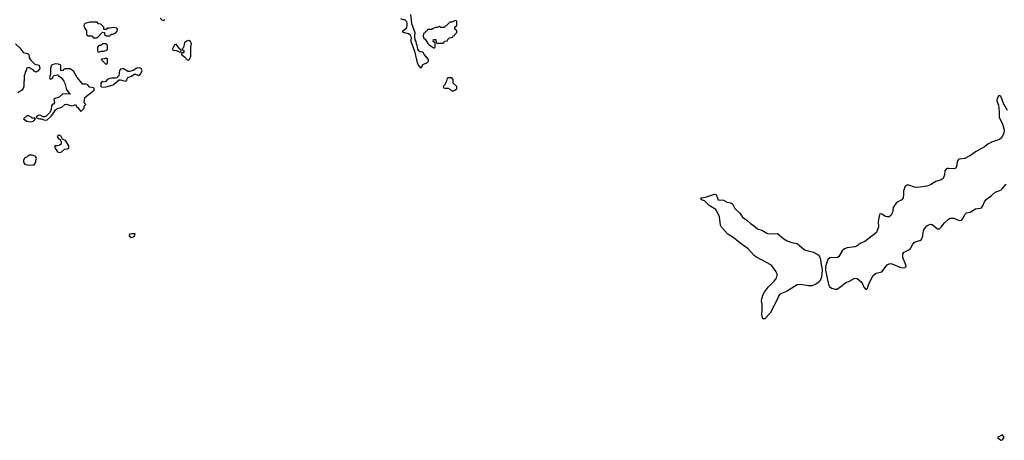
# Model space of a CAD drawing. Header units: inches. Extents: x 2473073 to 2657680, y 705365 to 849016.
# Tile 57 of 151: x 2496590 to 2507530, y 788878 to 793554. Entities that reach past the tile are written whole.
import ezdxf

# ---------------------------------------------------------------- set-up
doc = ezdxf.new("R2010")
doc.units = ezdxf.units.IN
doc.header["$MEASUREMENT"] = 0
for name, color, linetype in [('C4799', 7, 'Continuous'), ('C5708', 7, 'Continuous'), ('C5709', 7, 'Continuous')]:
    doc.layers.add(name, color=color, linetype=linetype)

msp = doc.modelspace()

# ---------------------------------------------------------------- linework, layer by layer
at = {"layer": 'C4799', "color": 5, "elevation": 80}
for points in [[(2497370, 793528), (2497314, 793510), (2497302, 793490), (2497305, 793470), (2497334, 793430), (2497334, 793390), (2497350, 793374), (2497390, 793374), (2497410, 793354), (2497450, 793354), (2497510, 793414), (2497533, 793413), (2497534, 793390), (2497550, 793374), (2497590, 793374), (2497610, 793394), (2497630, 793394), (2497655, 793405), (2497674, 793426), (2497678, 793450), (2497670, 793458), (2497630, 793468), (2497590, 793458), (2497562, 793458), (2497550, 793446), (2497530, 793446), (2497526, 793450), (2497526, 793470), (2497506, 793490), (2497490, 793506), (2497467, 793507), (2497450, 793526)], [(2497550, 793286), (2497510, 793286), (2497490, 793266), (2497470, 793266), (2497454, 793250), (2497454, 793210), (2497458, 793198), (2497470, 793194), (2497496, 793204), (2497530, 793205), (2497562, 793218), (2497566, 793230), (2497566, 793270)], [(2498470, 793321), (2498443, 793317), (2498423, 793297), (2498410, 793246), (2498394, 793230), (2498398, 793218), (2498414, 793210), (2498414, 793190), (2498410, 793186), (2498390, 793186), (2498384, 793176), (2498390, 793162), (2498420, 793140), (2498450, 793106), (2498470, 793105), (2498481, 793119), (2498493, 793150), (2498493, 793250), (2498499, 793290), (2498489, 793310)], [(2498330, 793282), (2498310, 793275), (2498287, 793230), (2498290, 793214), (2498331, 793211), (2498370, 793194), (2498382, 793198), (2498386, 793210), (2498382, 793222), (2498368, 793228)], [(2497550, 793126), (2497530, 793118), (2497504, 793116), (2497494, 793110), (2497550, 793054), (2497566, 793070), (2497566, 793110), (2497562, 793122)], [(2496983, 793063), (2496945, 793050), (2496931, 793010), (2496932, 792948), (2496922, 792910), (2496930, 792894), (2496950, 792902), (2496968, 792932), (2497010, 792942), (2497018, 792938), (2497022, 792930), (2497050, 792911), (2497081, 792870), (2497091, 792850), (2497110, 792774), (2497134, 792750), (2497138, 792738), (2497151, 792730), (2497150, 792726), (2497070, 792729), (2497030, 792694), (2496981, 792679), (2496971, 792670), (2496976, 792630), (2496970, 792618), (2496950, 792608), (2496943, 792597), (2496939, 792550), (2496921, 792519), (2496881, 792479), (2496870, 792474), (2496850, 792475), (2496826, 792490), (2496810, 792494), (2496794, 792490), (2496774, 792470), (2496782, 792462), (2496810, 792452), (2496832, 792452), (2496860, 792440), (2496890, 792438), (2496940, 792480), (2496958, 792502), (2496987, 792553), (2497010, 792566), (2497060, 792580), (2497090, 792610), (2497105, 792615), (2497170, 792598), (2497196, 792604), (2497210, 792612), (2497225, 792585), (2497237, 792577), (2497250, 792554), (2497270, 792534), (2497306, 792570), (2497307, 792593), (2497326, 792610), (2497306, 792630), (2497314, 792690), (2497417, 792770), (2497419, 792790), (2497410, 792796), (2497365, 792805), (2497346, 792830), (2497330, 792838), (2497290, 792838), (2497229, 792910), (2497190, 792978), (2497150, 793008), (2497093, 793007), (2497078, 793002), (2497070, 792988), (2497050, 792986), (2497046, 792990), (2497046, 793050), (2497020, 793060)], [(2497902, 793018), (2497890, 793015), (2497851, 792989), (2497810, 792979), (2497790, 792979), (2497746, 793006), (2497730, 793009), (2497710, 793004), (2497699, 792990), (2497691, 792929), (2497671, 792909), (2497656, 792904), (2497610, 792905), (2497590, 792901), (2497562, 792890), (2497551, 792869), (2497530, 792859), (2497510, 792868), (2497500, 792860), (2497491, 792849), (2497492, 792810), (2497510, 792804), (2497550, 792808), (2497630, 792831), (2497695, 792885), (2497710, 792886), (2497770, 792872), (2497779, 792881), (2497779, 792890), (2497790, 792911), (2497834, 792926), (2497870, 792952), (2497910, 792932), (2497930, 792945), (2497945, 792970), (2497949, 792990), (2497945, 793005), (2497930, 793016)], [(2496690, 792484), (2496670, 792484), (2496632, 792450), (2496645, 792445), (2496670, 792425), (2496710, 792419), (2496730, 792421), (2496748, 792430), (2496766, 792450), (2496758, 792458), (2496730, 792458), (2496718, 792470)], [(2497030, 792269), (2497012, 792268), (2497005, 792250), (2497025, 792230), (2497041, 792221), (2497051, 792191), (2497051, 792170), (2497030, 792157), (2497010, 792152), (2496987, 792153), (2496982, 792150), (2496979, 792130), (2497010, 792086), (2497030, 792076), (2497050, 792083), (2497087, 792113), (2497123, 792117), (2497135, 792125), (2497135, 792150), (2497115, 792190), (2497098, 792210), (2497065, 792225), (2497050, 792255)], [(2496730, 792049), (2496693, 792047), (2496674, 792030), (2496645, 792015), (2496632, 791990), (2496632, 791970), (2496646, 791946), (2496690, 791936), (2496750, 791942), (2496768, 791970), (2496768, 791990), (2496775, 792010), (2496768, 792030), (2496758, 792038)], [(2497835, 791175), (2497811, 791170), (2497807, 791150), (2497830, 791131), (2497850, 791139), (2497865, 791150), (2497873, 791170), (2497870, 791173)]]:
    msp.add_lwpolyline(points, close=True, dxfattribs=at)
for points in [[(2498150, 793571), (2498170, 793551), (2498190, 793545), (2498204, 793556)], [(2496545, 793285), (2496597, 793237), (2496630, 793189), (2496677, 793177), (2496688, 793170), (2496695, 793155), (2496695, 793130), (2496709, 793109), (2496758, 793058), (2496806, 793050), (2496815, 793010), (2496790, 792982), (2496770, 792972), (2496750, 792982), (2496738, 792998), (2496690, 793022), (2496670, 793014), (2496662, 792990), (2496649, 792970), (2496648, 792950), (2496638, 792930), (2496636, 792816), (2496629, 792790), (2496615, 792770), (2496570, 792742)]]:
    msp.add_lwpolyline(points, dxfattribs=at)
at = {"layer": 'C5708', "color": 5, "elevation": 80}
msp.add_lwpolyline([(2507510, 788938), (2507454, 788910), (2507490, 788878), (2507510, 788882), (2507528, 788910)], close=True, dxfattribs=at)
at = {"layer": 'C5709', "color": 5}
for points, elevation in [([(2500933, 793610), (2500944, 793510), (2500981, 793410), (2500977, 793370), (2500982, 793330), (2500992, 793312), (2500994, 793290), (2501004, 793270), (2501010, 793226), (2501016, 793216), (2501040, 793200), (2501070, 793195), (2501084, 793164), (2501128, 793110), (2501128, 793090), (2501110, 793072), (2501067, 793053), (2501050, 793014), (2501030, 793034), (2501010, 793074), (2500986, 793190), (2500938, 793310), (2500938, 793330), (2500945, 793350), (2500937, 793377), (2500910, 793398), (2500854, 793410), (2500842, 793430), (2500884, 793456), (2500890, 793466), (2500896, 793490), (2500895, 793515), (2500891, 793531), (2500870, 793554), (2500850, 793554), (2500825, 793565)], 80), ([(2507565, 792545), (2507521, 792621), (2507490, 792703), (2507470, 792711), (2507450, 792676), (2507448, 792652), (2507464, 792604), (2507473, 792530), (2507473, 792470), (2507510, 792393), (2507529, 792330), (2507526, 792290), (2507500, 792240), (2507478, 792222), (2507389, 792191), (2507346, 792170), (2507310, 792141), (2507210, 792085), (2507167, 792053), (2507090, 792012), (2507030, 792003), (2507022, 791998), (2507007, 791973), (2506999, 791921), (2506990, 791903), (2506970, 791896), (2506910, 791901), (2506890, 791898), (2506879, 791890), (2506868, 791872), (2506866, 791830), (2506852, 791790), (2506830, 791773), (2506770, 791755), (2506710, 791718), (2506670, 791703), (2506570, 791690), (2506531, 791691), (2506470, 791713), (2506450, 791715), (2506430, 791700), (2506411, 791650), (2506411, 791609), (2506405, 791575), (2506390, 791550), (2506349, 791530), (2506330, 791515), (2506301, 791479), (2506294, 791465), (2506289, 791410), (2506270, 791376), (2506250, 791364), (2506230, 791362), (2506210, 791367), (2506170, 791393), (2506150, 791395), (2506144, 791390), (2506130, 791310), (2506132, 791250), (2506109, 791190), (2505982, 791090), (2505930, 791065), (2505890, 791037), (2505870, 791028), (2505784, 791016), (2505755, 791005), (2505730, 790983), (2505690, 790920), (2505677, 790910), (2505650, 790906), (2505609, 790911), (2505590, 790905), (2505571, 790889), (2505544, 790810), (2505542, 790770), (2505577, 790610), (2505589, 790589), (2505610, 790571), (2505650, 790557), (2505670, 790560), (2505710, 790584), (2505768, 790632), (2505812, 790648), (2505870, 790680), (2505895, 790675), (2505939, 790639), (2505958, 790610), (2505970, 790581), (2505990, 790555), (2506010, 790569), (2506024, 790616), (2506072, 790710), (2506105, 790735), (2506169, 790751), (2506230, 790830), (2506250, 790839), (2506270, 790842), (2506290, 790838), (2506370, 790802), (2506404, 790796), (2506430, 790798), (2506440, 790810), (2506438, 790830), (2506402, 790910), (2506404, 790950), (2506418, 790970), (2506470, 790995), (2506488, 791010), (2506509, 791051), (2506530, 791078), (2506550, 791090), (2506590, 791100), (2506609, 791111), (2506625, 791150), (2506633, 791210), (2506643, 791230), (2506670, 791261), (2506690, 791275), (2506710, 791281), (2506730, 791277), (2506789, 791229), (2506810, 791230), (2506830, 791248), (2506864, 791296), (2506910, 791336), (2506930, 791347), (2506969, 791349), (2507030, 791323), (2507053, 791327), (2507072, 791348), (2507090, 791390), (2507110, 791405), (2507150, 791416), (2507210, 791451), (2507262, 791458), (2507276, 791464), (2507290, 791483), (2507309, 791530), (2507330, 791556), (2507386, 791594), (2507430, 791638), (2507490, 791660), (2507508, 791672), (2507550, 791727)], 60)]:
    msp.add_lwpolyline(points, dxfattribs=dict(at, elevation=elevation))
for points, elevation in [([(2501430, 793546), (2501392, 793528), (2501370, 793526), (2501330, 793486), (2501318, 793482), (2501310, 793466), (2501270, 793466), (2501250, 793478), (2501230, 793466), (2501210, 793466), (2501184, 793456), (2501170, 793446), (2501130, 793446), (2501118, 793442), (2501113, 793427), (2501098, 793422), (2501092, 793408), (2501078, 793402), (2501072, 793370), (2501082, 793350), (2501096, 793336), (2501125, 793290), (2501145, 793270), (2501190, 793242), (2501198, 793242), (2501206, 793250), (2501206, 793290), (2501202, 793302), (2501186, 793310), (2501187, 793333), (2501213, 793333), (2501218, 793298), (2501230, 793294), (2501290, 793294), (2501302, 793298), (2501310, 793314), (2501342, 793318), (2501347, 793333), (2501367, 793353), (2501402, 793358), (2501407, 793373), (2501422, 793378), (2501427, 793393), (2501446, 793410), (2501446, 793430), (2501426, 793450), (2501426, 793470), (2501446, 793490), (2501446, 793530), (2501442, 793542)], 80), ([(2501390, 792906), (2501350, 792906), (2501338, 792902), (2501334, 792870), (2501324, 792856), (2501314, 792830), (2501294, 792810), (2501298, 792798), (2501313, 792793), (2501352, 792792), (2501377, 792777), (2501390, 792762), (2501410, 792762), (2501426, 792770), (2501446, 792790), (2501446, 792810), (2501406, 792850), (2501406, 792890)], 80), ([(2504910, 791174), (2505010, 791177), (2505079, 791119), (2505117, 791097), (2505170, 791077), (2505230, 791066), (2505310, 790997), (2505350, 790983), (2505410, 790970), (2505470, 790936), (2505487, 790890), (2505494, 790830), (2505504, 790804), (2505507, 790770), (2505499, 790690), (2505492, 790668), (2505477, 790643), (2505432, 790610), (2505390, 790596), (2505350, 790596), (2505270, 790609), (2505230, 790605), (2505110, 790534), (2505037, 790503), (2505020, 790480), (2505010, 790450), (2504930, 790290), (2504870, 790228), (2504849, 790229), (2504836, 790276), (2504841, 790330), (2504840, 790390), (2504833, 790430), (2504836, 790450), (2504849, 790490), (2504870, 790532), (2504910, 790585), (2504974, 790646), (2504998, 790682), (2505007, 790710), (2505005, 790730), (2504995, 790750), (2504945, 790825), (2504770, 790918), (2504750, 790934), (2504685, 791005), (2504594, 791070), (2504527, 791127), (2504457, 791170), (2504388, 791248), (2504377, 791270), (2504364, 791364), (2504334, 791434), (2504325, 791445), (2504250, 791487), (2504199, 791539), (2504166, 791550), (2504158, 791570), (2504165, 791575), (2504210, 791582), (2504310, 791616), (2504330, 791611), (2504352, 791552), (2504410, 791547), (2504450, 791526), (2504490, 791517), (2504510, 791506), (2504536, 791456), (2504590, 791404), (2504620, 791360), (2504670, 791327), (2504709, 791289), (2504741, 791270), (2504788, 791228), (2504835, 791215), (2504890, 791182)], 60)]:
    msp.add_lwpolyline(points, close=True, dxfattribs=dict(at, elevation=elevation))

doc.saveas('drawing.dxf')
